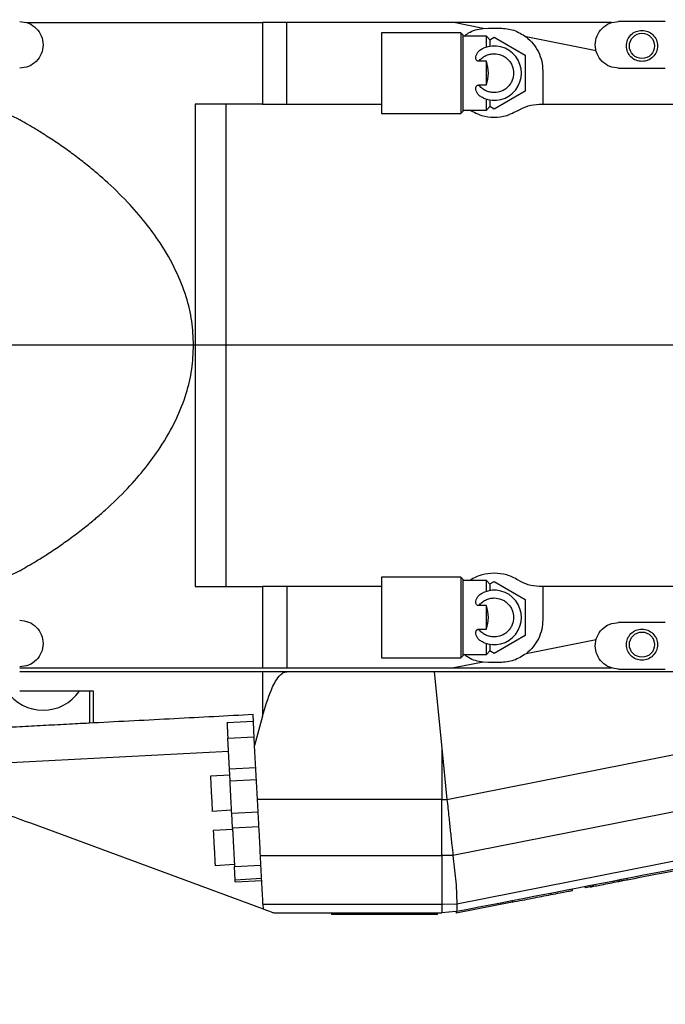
# Model space of a CAD drawing. Extents: x 0 to 841, y 0 to 594.
# Tile 22 of 65: x 254 to 262, y 186 to 199. Entities that reach past the tile are written whole.
import ezdxf

# ---------------------------------------------------------------- set-up
doc = ezdxf.new("R2010")
doc.units = 0
doc.layers.get('0').update_dxf_attribs({"linetype": 'CONTINUOUS'})
doc.styles.add('SLDTEXTSTYLE1', font='TXT', dxfattribs={"width": 0.75})
doc.dimstyles.new('SLDDIMSTYLE0', dxfattribs={"dimtxt": 3.5, "dimasz": 3.556, "dimexe": 0, "dimexo": 0.0625, "dimgap": 0.875, "dimtad": 1, "dimdec": 1, "dimlfac": 10, "dimrnd": 1e-09, "dimzin": 12, "dimtxsty": 'SLDTEXTSTYLE1', "dimsah": 1, "dimcen": 0, "dimazin": 3, "dimtfac": 1, "dimtdec": 1, "dimtofl": 0, "dimtmove": 0, "dimatfit": 3, "dimtolj": 1, "dimtzin": 12})
doc.dimstyles.new('SLDDIMSTYLE1', dxfattribs={"dimtxt": 3.5, "dimasz": 3.556, "dimexe": 0, "dimexo": 0.0625, "dimgap": 0.875, "dimtad": 1, "dimdec": 4, "dimlfac": 10, "dimzin": 12, "dimtxsty": 'SLDTEXTSTYLE1', "dimsah": 1, "dimcen": 0.09, "dimazin": 3, "dimtfac": 1, "dimtofl": 0, "dimtmove": 0, "dimatfit": 3, "dimtolj": 1, "dimtzin": 12})

# ---------------------------------------------------------------- blocks, each defined once
blk = doc.blocks.new('_D_26')
at = {"color": 2, "linetype": 'CONTINUOUS'}
for q in [(320.997, 194.975), (201.997, 75.974)]:
    blk.add_line((221.96, 95.937), q, dxfattribs=at)
blk.add_solid([(221.96, 95.937), (219.176, 93.692), (219.715, 93.153)], dxfattribs=at)
at = {"color": 2, "linetype": 'CONTINUOUS', "insert": (198.807, 79.164, 0.01), "char_height": 3.5, "attachment_point": 1, "rotation": 45, "style": 'SLDTEXTSTYLE1'}
blk.add_mtext('R1400.6', dxfattribs=at)
blk = doc.blocks.new('_D_29')
at = {"color": 2, "linetype": 'CONTINUOUS'}
for p, q in [((234.677, 194.975), (162.699, 194.975)), ((391.527, 72.813), (400.147, 57.884))]:
    blk.add_line(p, q, dxfattribs=at)
blk.add_arc((320.997, 194.975), 157.299, 300, 180, dxfattribs=at)
for points in [[(163.699, 194.975), (164.12, 198.526), (163.358, 198.535)], [(399.647, 58.75), (402.9, 60.235), (402.512, 60.891)]]:
    blk.add_solid(points, dxfattribs=at)
at = {"color": 2, "linetype": 'CONTINUOUS', "char_height": 3.5, "attachment_point": 1, "rotation": 315.2963, "style": 'SLDTEXTSTYLE1'}
for s, insert in [('-', (430.85, 313.913, 0.01)), ('240°', (431.952, 312.822, 0.01))]:
    blk.add_mtext(s, dxfattribs=dict(at, insert=insert))
blk = doc.blocks.new('_D_30')
at = {"color": 2, "linetype": 'CONTINUOUS'}
for p, q in [((391.527, 317.136), (395.626, 324.235)), ((234.677, 194.975), (171.74, 194.975))]:
    blk.add_line(p, q, dxfattribs=at)
blk.add_arc((320.997, 194.975), 148.257, 180, 60, dxfattribs=at)
for points in [[(395.126, 323.369), (397.99, 321.227), (398.378, 321.882)], [(172.74, 194.975), (172.402, 191.414), (173.164, 191.423)]]:
    blk.add_solid(points, dxfattribs=at)
at = {"color": 2, "linetype": 'CONTINUOUS', "char_height": 3.5, "attachment_point": 1, "rotation": 6.8376, "style": 'SLDTEXTSTYLE1'}
for s, insert in [('240°', (334.737, 51.847, 0.01)), ('+', (331.928, 51.51, 0.01))]:
    blk.add_mtext(s, dxfattribs=dict(at, insert=insert))
blk = doc.blocks.new('SW_CENTERMARKSYMBOL_3')
at = {"color": 0, "linetype": 'CONTINUOUS'}
blk.add_line((-0.5, 0), (-85.32, 0), dxfattribs=at)

msp = doc.modelspace()

# ---------------------------------------------------------------- linework, layer by layer
at = {"color": 7, "linetype": 'CONTINUOUS'}
for p, q in [((257.11979, 199.124591), (257.11979, 198.074591)), ((257.43204, 199.124591), (257.11979, 199.124591)), ((257.43204, 198.074591), (257.43204, 199.124591)), ((259.580348, 199.124591), (257.43204, 199.124591)), ((259.954841, 199.050439), (259.580348, 199.124591)), ((261.607349, 199.124591), (259.580348, 199.124591)), ((262.297291, 199.138391), (261.697291, 199.138391)), ((259.667291, 198.994591), (258.64694, 198.994591)), ((259.69762, 198.964262), (259.667291, 198.994591)), ((259.667291, 198.994591), (259.667291, 197.954591)), ((259.997291, 198.949591), (259.696973, 198.949591)), ((259.954841, 199.050439), (260.022291, 199.054591)), ((260.047457, 198.899426), (259.997291, 198.949591)), ((259.997291, 198.810001), (259.997291, 198.949591)), ((260.022291, 199.054591), (260.172291, 199.054591)), ((260.042211, 198.904671), (260.097291, 198.936471)), ((260.097291, 198.936471), (260.497291, 198.705531)), ((261.406941, 198.762916), (260.506843, 198.94114)), ((260.497291, 198.705531), (260.497291, 198.243651)), ((259.997291, 198.62666), (259.89886, 198.62666)), ((259.997291, 198.322522), (259.997291, 198.62666)), ((260.722291, 198.504591), (260.722291, 198.074591)), ((261.697291, 198.538391), (262.297291, 198.538391)), ((259.89886, 198.322522), (259.997291, 198.322522)), ((260.497291, 198.243651), (260.097291, 198.012711)), ((257.11979, 198.074591), (256.254015, 198.074591)), ((256.254015, 198.074591), (256.254015, 191.874591)), ((256.653336, 191.874591), (256.653336, 198.074591)), ((257.11979, 198.074591), (257.43204, 198.074591)), ((257.43204, 198.074591), (258.647291, 198.074591)), ((259.997291, 197.999591), (259.997291, 198.139181)), ((259.997291, 197.999591), (260.047417, 198.049716)), ((260.676477, 198.074591), (260.722291, 198.074591)), ((260.722291, 198.074591), (263.167593, 198.074591)), ((258.64694, 197.954591), (259.667291, 197.954591)), ((259.667291, 197.954591), (259.69762, 197.98492)), ((259.696973, 197.999591), (259.997291, 197.999591)), ((260.097291, 198.012711), (260.042211, 198.044511)), ((259.667291, 191.994591), (258.64694, 191.994591)), ((259.69762, 191.964262), (259.667291, 191.994591)), ((259.667291, 191.994591), (259.667291, 190.954591)), ((256.254015, 191.874591), (257.11979, 191.874591)), ((257.11979, 191.874591), (257.11979, 190.824591)), ((257.43204, 191.874591), (257.11979, 191.874591)), ((258.647291, 191.874591), (257.43204, 191.874591)), ((257.43204, 191.874591), (257.43204, 190.824591)), ((259.997291, 191.949591), (259.696973, 191.949591)), ((260.047457, 191.899426), (259.997291, 191.949591)), ((259.997291, 191.810001), (259.997291, 191.949591)), ((260.042211, 191.904671), (260.097291, 191.936471)), ((260.097291, 191.936471), (260.497291, 191.705531)), ((260.722291, 191.874591), (260.676477, 191.874591)), ((260.722291, 191.874591), (260.722291, 191.444591)), ((263.167593, 191.874591), (260.722291, 191.874591)), ((259.997291, 191.62666), (259.89886, 191.62666)), ((259.997291, 191.322522), (259.997291, 191.62666)), ((260.497291, 191.705531), (260.497291, 191.243651)), ((262.297291, 191.410791), (261.697291, 191.410791)), ((259.89886, 191.322522), (259.997291, 191.322522)), ((260.497291, 191.243651), (260.097291, 191.012711)), ((259.997291, 190.999591), (259.997291, 191.139181)), ((261.406941, 191.186266), (260.506843, 191.008042)), ((259.667291, 190.954591), (259.69762, 190.98492)), ((259.696973, 190.999591), (259.997291, 190.999591)), ((259.997291, 190.999591), (260.047417, 191.049716)), ((260.097291, 191.012711), (260.042211, 191.044511)), ((258.64694, 190.954591), (259.667291, 190.954591)), ((259.954841, 190.898743), (259.580348, 190.824591)), ((260.022291, 190.894591), (259.954841, 190.898743)), ((260.172291, 190.894591), (260.022291, 190.894591)), ((257.11979, 190.824591), (257.43204, 190.824591)), ((257.11979, 190.774591), (257.11979, 190.203088)), ((257.43204, 190.774591), (257.11979, 190.774591)), ((257.43204, 190.824591), (259.580348, 190.824591)), ((259.32783, 190.774591), (257.43204, 190.774591)), ((259.32783, 190.774591), (259.423841, 189.795391)), ((266.997291, 190.774591), (259.32783, 190.774591)), ((259.580348, 190.824591), (261.607349, 190.824591)), ((261.697291, 190.810791), (262.297291, 190.810791)), ((254.947288, 190.524591), (253.997291, 190.524591)), ((254.895008, 190.524591), (254.895008, 190.114414)), ((254.947288, 190.117154), (254.947288, 190.524591)), ((259.49062, 189.134371), (265.537569, 190.331699)), ((257.01808, 189.827849), (256.997288, 190.22459)), ((257.11979, 190.203088), (257.01808, 189.827849)), ((254.947288, 190.117154), (254.895008, 190.114414)), ((257.001815, 190.138208), (256.662281, 190.120414)), ((256.672748, 189.920688), (257.012282, 189.938482)), ((256.693683, 189.521236), (256.672748, 189.920688)), ((257.054444, 189.133989), (257.01808, 189.827849)), ((259.423841, 189.795391), (259.423841, 189.133989)), ((259.423841, 189.795391), (259.49062, 189.134371)), ((265.57346, 189.601576), (259.567553, 188.412374)), ((256.697535, 189.447737), (256.448828, 189.434703)), ((257.033217, 189.539031), (256.693683, 189.521236)), ((256.701543, 189.371254), (256.693683, 189.521236)), ((256.701543, 189.371254), (257.041077, 189.389049)), ((266.997291, 189.247864), (259.615602, 187.78625)), ((259.423841, 189.133989), (257.054444, 189.133989)), ((259.423841, 188.4108), (259.423841, 189.133989)), ((256.467902, 188.985085), (256.721332, 188.998367)), ((256.72322, 188.957626), (257.062754, 188.97542)), ((256.73333, 188.76473), (256.72322, 188.957626)), ((254.136004, 188.83237), (257.12826, 187.725501)), ((256.738858, 188.748942), (256.485463, 188.735662)), ((257.072864, 188.782525), (256.73333, 188.76473)), ((256.504537, 188.286044), (256.757967, 188.299326)), ((257.092345, 188.4108), (259.423841, 188.4108)), ((259.567553, 188.412374), (259.423841, 188.4108)), ((259.567553, 188.412374), (259.608896, 188.037637)), ((256.759292, 188.269339), (257.098826, 188.287134)), ((256.768311, 188.09725), (256.759292, 188.269339)), ((257.107845, 188.115044), (256.768311, 188.09725)), ((256.76957, 188.073223), (257.109104, 188.091018)), ((261.806553, 188.100744), (261.806553, 188.121118)), ((259.608896, 188.037637), (259.615602, 187.78625)), ((260.823625, 187.930056), (260.823625, 187.909682)), ((261.103032, 187.963993), (261.103032, 187.984543)), ((261.271752, 188.017563), (261.271752, 187.996269)), ((261.377548, 188.017354), (261.272178, 187.996872)), ((261.272178, 187.996872), (261.272178, 188.017246)), ((261.273797, 187.997189), (261.272178, 187.996872)), ((261.330114, 188.029686), (261.330114, 188.006665)), ((261.377548, 188.017354), (261.377548, 188.037728)), ((260.328316, 187.813403), (259.607291, 187.67325)), ((260.328316, 187.833778), (260.328316, 187.813403)), ((257.125023, 187.787267), (259.423841, 187.787267)), ((257.125023, 187.787267), (257.12826, 187.725501)), ((257.265887, 187.674591), (259.413082, 187.674591)), ((258.007291, 187.674591), (258.007291, 187.654591)), ((259.367269, 187.654591), (259.367269, 187.674591)), ((259.413082, 187.674591), (259.423841, 187.674649)), ((259.423841, 187.787267), (259.615507, 187.789823)), ((259.423841, 187.787267), (259.423841, 187.674649)), ((259.603891, 187.692964), (259.423841, 187.674649)), ((259.603891, 187.692964), (259.618018, 187.69571)), ((259.607291, 187.693625), (259.607291, 187.67325)), ((259.615602, 187.78625), (259.618018, 187.69571)), ((259.367269, 187.654591), (258.007291, 187.654591))]:
    msp.add_line(p, q, dxfattribs=at)
at = {"color": 8, "linetype": 'CONTINUOUS'}
msp.add_line((256.681641, 189.750999), (251.945471, 189.502787), dxfattribs=at)
at = {"color": 1, "linetype": 'CONTINUOUS'}
msp.add_circle((320.997291, 194.974591), 140.06, dxfattribs=at)
at = {"color": 7, "linetype": 'CONTINUOUS'}
for centre in [(261.997291, 198.824591), (261.997291, 191.124591)]:
    msp.add_circle(centre, 0.1621, dxfattribs=at)
for centre, radius, start, end in [((260.097291, 198.474591), 0.35, 246.5656861, 113.4343139), ((260.097291, 191.474591), 0.35, 246.5656861, 113.4343139), ((254.297291, 190.851291), 0.57, 214.9697805, 324.9923819), ((259.423841, 194.974591), 5.840602, 270, 270.6551118)]:
    msp.add_arc(centre, radius, start, end, dxfattribs=at)
for points in [[(253.997291, 199.138391), (254.036556, 199.133882), (254.115085, 199.124863), (254.214946, 199.055488), (254.281671, 198.956324), (254.305101, 198.838391), (254.281671, 198.720458), (254.214946, 198.621294), (254.115085, 198.551919), (254.036556, 198.542901), (253.997291, 198.538391)], [(254.087233, 199.124591), (254.429856, 199.124591), (255.115102, 199.124591), (256.133103, 199.124591), (256.790894, 199.124591), (257.11979, 199.124591)], [(261.697291, 198.538391), (261.658027, 198.542901), (261.579497, 198.551919), (261.479636, 198.621294), (261.412912, 198.720458), (261.389481, 198.838391), (261.412912, 198.956324), (261.479636, 199.055488), (261.579497, 199.124863), (261.658027, 199.133882), (261.697291, 199.138391)], [(258.647291, 198.994591), (258.647291, 198.986775), (258.647291, 198.971142), (258.647291, 198.850892), (258.647291, 198.679009), (258.647291, 198.474591), (258.647291, 198.270173), (258.647291, 198.09829), (258.647291, 197.97804), (258.647291, 197.962407), (258.647291, 197.954591)], [(259.697291, 197.984591), (259.697291, 197.991957), (259.697291, 198.006687), (259.697291, 198.12), (259.697291, 198.281967), (259.697291, 198.474591), (259.697291, 198.667215), (259.697291, 198.829183), (259.697291, 198.942495), (259.697291, 198.957226), (259.697291, 198.964591)], [(260.506843, 198.94114), (260.538529, 198.913361), (260.6019, 198.857802), (260.669279, 198.749867), (260.713964, 198.630733), (260.719515, 198.546638), (260.722291, 198.504591)], [(261.997291, 198.624591), (261.971115, 198.627597), (261.918762, 198.63361), (261.852188, 198.67986), (261.807705, 198.745969), (261.792084, 198.824591), (261.807705, 198.903213), (261.852188, 198.969322), (261.918762, 199.015572), (261.971115, 199.021585), (261.997291, 199.024591)], [(261.997291, 199.024591), (262.023468, 199.021585), (262.07582, 199.015572), (262.142394, 198.969322), (262.186878, 198.903213), (262.202498, 198.824591), (262.186878, 198.745969), (262.142394, 198.67986), (262.07582, 198.63361), (262.023468, 198.627597), (261.997291, 198.624591)], [(260.047291, 198.821001), (260.047291, 198.843685), (260.047291, 198.889053), (260.047291, 198.896078), (260.047291, 198.899591)], [(260.047291, 198.049591), (260.047291, 198.053104), (260.047291, 198.060129), (260.047291, 198.105497), (260.047291, 198.128181)], [(260.405895, 197.99505), (260.44813, 198.018043), (260.5326, 198.06403), (260.628518, 198.071071), (260.676477, 198.074591)], [(260.405895, 197.99505), (260.357726, 197.969399), (260.261387, 197.918096), (260.097291, 197.897448), (259.933196, 197.918096), (259.836857, 197.969399), (259.788687, 197.99505)], [(258.647291, 191.994591), (258.647291, 191.986775), (258.647291, 191.971142), (258.647291, 191.850892), (258.647291, 191.679009), (258.647291, 191.474591), (258.647291, 191.270173), (258.647291, 191.09829), (258.647291, 190.97804), (258.647291, 190.962407), (258.647291, 190.954591)], [(260.097291, 192.044851), (260.042593, 192.040836), (259.933196, 192.032806), (259.836857, 191.980357), (259.788687, 191.954132)], [(260.405895, 191.954132), (260.357726, 191.980357), (260.261387, 192.032806), (260.15199, 192.040836), (260.097291, 192.044851)], [(259.697291, 190.984591), (259.697291, 190.991957), (259.697291, 191.006687), (259.697291, 191.12), (259.697291, 191.281967), (259.697291, 191.474591), (259.697291, 191.667215), (259.697291, 191.829183), (259.697291, 191.942495), (259.697291, 191.957226), (259.697291, 191.964591)], [(260.047291, 191.821001), (260.047291, 191.843685), (260.047291, 191.889053), (260.047291, 191.896078), (260.047291, 191.899591)], [(260.676477, 191.874591), (260.628518, 191.878111), (260.5326, 191.885152), (260.44813, 191.931139), (260.405895, 191.954132)], [(253.997291, 191.438391), (254.036556, 191.433882), (254.115085, 191.424863), (254.214946, 191.355488), (254.281671, 191.256324), (254.305101, 191.138391), (254.281671, 191.020458), (254.214946, 190.921294), (254.115085, 190.851919), (254.036556, 190.842901), (253.997291, 190.838391)], [(260.722291, 191.444591), (260.719515, 191.402544), (260.713964, 191.318449), (260.669279, 191.199315), (260.6019, 191.09138), (260.538529, 191.035821), (260.506843, 191.008042)], [(261.697291, 190.810791), (261.658027, 190.815301), (261.579497, 190.824319), (261.479636, 190.893694), (261.412912, 190.992858), (261.389481, 191.110791), (261.412912, 191.228724), (261.479636, 191.327888), (261.579497, 191.397263), (261.658027, 191.406282), (261.697291, 191.410791)], [(261.997291, 190.924591), (261.971115, 190.927597), (261.918762, 190.93361), (261.852188, 190.97986), (261.807705, 191.045969), (261.792084, 191.124591), (261.807705, 191.203213), (261.852188, 191.269322), (261.918762, 191.315572), (261.971115, 191.321585), (261.997291, 191.324591)], [(261.997291, 191.324591), (262.023468, 191.321585), (262.07582, 191.315572), (262.142394, 191.269322), (262.186878, 191.203213), (262.202498, 191.124591), (262.186878, 191.045969), (262.142394, 190.97986), (262.07582, 190.93361), (262.023468, 190.927597), (261.997291, 190.924591)], [(260.047291, 191.049591), (260.047291, 191.053104), (260.047291, 191.060129), (260.047291, 191.105497), (260.047291, 191.128181)], [(253.997291, 190.824591), (254.350006, 190.824591), (255.055436, 190.824591), (256.104066, 190.824591), (256.781215, 190.824591), (257.11979, 190.824591)], [(257.11979, 190.774591), (256.781215, 190.774591), (256.104066, 190.774591), (255.055436, 190.774591), (254.350006, 190.774591), (253.997291, 190.774591)], [(256.662281, 190.120414), (256.662439, 190.117412), (256.662753, 190.111407), (256.665174, 190.065221), (256.668634, 189.999203), (256.671377, 189.94686), (256.672748, 189.920688)], [(256.449076, 189.434716), (256.449253, 189.431338), (256.449607, 189.424584), (256.45233, 189.372624), (256.456222, 189.298353), (256.460851, 189.210024), (256.46548, 189.121696), (256.469373, 189.047425), (256.472096, 188.995465), (256.47245, 188.98871), (256.472627, 188.985333)], [(256.72322, 188.957626), (256.721903, 188.982771), (256.719267, 189.033062), (256.713522, 189.142684), (256.707277, 189.261836), (256.703454, 189.334782), (256.701543, 189.371254)], [(256.485711, 188.735675), (256.485888, 188.732298), (256.486242, 188.725543), (256.488965, 188.673583), (256.492857, 188.599312), (256.497486, 188.510984), (256.502116, 188.422655), (256.506008, 188.348384), (256.508731, 188.296424), (256.509085, 188.289669), (256.509262, 188.286292)], [(256.73333, 188.76473), (256.734134, 188.749389), (256.735742, 188.718705), (256.739046, 188.655664), (256.742743, 188.585111), (256.746665, 188.510269), (256.75054, 188.436332), (256.754097, 188.368459), (256.757181, 188.309614), (256.758588, 188.282764), (256.759292, 188.269339)], [(259.423841, 188.4108), (259.423841, 188.297601), (259.423841, 188.071201), (259.423841, 187.881912), (259.423841, 187.787267)], [(256.76957, 188.073223), (256.769515, 188.074271), (256.769405, 188.076367), (256.768676, 188.090289), (256.768311, 188.09725)]]:
    msp.add_open_spline(points, degree=3, dxfattribs=at)
for points, knots in [([(259.712974, 198.949591), (259.730145, 198.964363), (259.79781, 199.022573), (259.887736, 199.038531), (259.954841, 199.050439)], [0, 0, 0, 0, 0.253769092, 1, 1, 1, 1]), ([(260.172291, 199.054591), (260.232741, 199.049474), (260.353642, 199.039239), (260.455775, 198.97384), (260.506843, 198.94114)], [0, 0, 0, 0, 0.499991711, 1, 1, 1, 1]), ([(259.89886, 198.62666), (259.894159, 198.627022), (259.887289, 198.627551), (259.879292, 198.631579), (259.87211, 198.637361), (259.864497, 198.64992), (259.860491, 198.672819), (259.864859, 198.704046), (259.881846, 198.739144), (259.912787, 198.772496), (259.94252, 198.787737), (259.958097, 198.795722)], [0, 0, 0, 0, 0.054993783, 0.08035797, 0.105798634, 0.16603847, 0.257615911, 0.398808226, 0.575713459, 0.777717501, 1, 1, 1, 1]), ([(259.89886, 198.62666), (259.911464, 198.641098), (259.936666, 198.669968), (259.986038, 198.700604), (260.040208, 198.720875), (260.078432, 198.723363), (260.097291, 198.724591)], [0, 0, 0, 0, 0.250081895, 0.500039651, 0.753332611, 1, 1, 1, 1]), ([(260.097291, 198.724591), (260.128727, 198.721233), (260.177258, 198.71605), (260.235538, 198.684925), (260.275257, 198.652626), (260.307779, 198.612842), (260.33792, 198.554582), (260.353359, 198.474591), (260.337924, 198.394618), (260.307789, 198.336356), (260.275282, 198.296582), (260.235553, 198.264267), (260.177276, 198.233135), (260.128727, 198.227949), (260.097291, 198.224591)], [0, 0, 0, 0, 0.119721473, 0.184826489, 0.249999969, 0.315105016, 0.380278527, 0.5, 0.619721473, 0.684826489, 0.749999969, 0.815105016, 0.880278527, 1, 1, 1, 1]), ([(259.997291, 198.322522), (260.009791, 198.373211), (260.034791, 198.47459), (260.009791, 198.575969), (259.997291, 198.62666)], [0, 0, 0, 0, 0.499990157, 1, 1, 1, 1]), ([(252.083754, 198.551877), (252.306493, 198.503482), (252.751439, 198.40681), (253.395569, 198.182832), (253.797647, 197.976729), (253.997291, 197.874392)], [0, 0, 0, 0, 0.335405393, 0.670007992, 1, 1, 1, 1]), ([(259.958097, 198.15346), (259.942472, 198.161473), (259.91275, 198.176715), (259.881855, 198.210053), (259.864874, 198.245065), (259.860617, 198.275631), (259.863828, 198.29601), (259.869078, 198.307071), (259.873818, 198.313171), (259.879232, 198.317569), (259.887252, 198.321624), (259.894144, 198.322157), (259.89886, 198.322522)], [0, 0, 0, 0, 0.222867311, 0.423948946, 0.60053714, 0.741439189, 0.82519503, 0.860817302, 0.893895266, 0.919420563, 0.944856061, 1, 1, 1, 1]), ([(260.097291, 198.224591), (260.078164, 198.225813), (260.03992, 198.228256), (259.985572, 198.248808), (259.936532, 198.279474), (259.911306, 198.3083), (259.89886, 198.322522)], [0, 0, 0, 0, 0.250081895, 0.500039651, 0.753332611, 1, 1, 1, 1]), ([(256.233045, 194.974591), (256.228336, 195.078418), (256.218773, 195.289274), (256.140486, 195.611611), (256.006382, 195.951839), (255.824158, 196.268945), (255.609856, 196.562136), (255.374688, 196.831491), (255.154351, 197.045379), (254.965514, 197.209727), (254.823352, 197.325719), (254.67057, 197.442242), (254.509392, 197.557083), (254.355834, 197.659257), (254.185128, 197.766565), (254.068284, 197.833639), (253.997291, 197.874392)], [0, 0, 0, 0, 0.081111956, 0.16472562, 0.258216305, 0.367219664, 0.451013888, 0.543411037, 0.647900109, 0.691822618, 0.739754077, 0.791699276, 0.842312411, 0.894662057, 0.935997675, 1, 1, 1, 1]), ([(253.997291, 192.07479), (254.068368, 192.115593), (254.185356, 192.182751), (254.356235, 192.290183), (254.509928, 192.392466), (254.671233, 192.507426), (254.824147, 192.624086), (254.966428, 192.740223), (255.155393, 192.904761), (255.375836, 193.118882), (255.611047, 193.388519), (255.825293, 193.681972), (256.007492, 193.999557), (256.141169, 194.339759), (256.218912, 194.661447), (256.228381, 194.871262), (256.233045, 194.974591)], [0, 0, 0, 0, 0.064078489, 0.105468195, 0.157853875, 0.208512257, 0.260511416, 0.308490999, 0.352455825, 0.457028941, 0.549486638, 0.633324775, 0.742362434, 0.836086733, 0.919276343, 1, 1, 1, 1]), ([(253.997291, 192.07479), (253.767259, 191.958048), (253.31017, 191.726075), (252.576456, 191.495376), (251.824175, 191.335979), (251.311921, 191.299379), (251.054018, 191.280952)], [0, 0, 0, 0, 0.251329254, 0.499406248, 0.747967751, 1, 1, 1, 1]), ([(259.89886, 191.62666), (259.894159, 191.627022), (259.887289, 191.627551), (259.879292, 191.631579), (259.87211, 191.637361), (259.864497, 191.64992), (259.860491, 191.672819), (259.864859, 191.704046), (259.881846, 191.739144), (259.912787, 191.772496), (259.94252, 191.787737), (259.958097, 191.795722)], [0, 0, 0, 0, 0.054993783, 0.08035797, 0.105798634, 0.16603847, 0.257615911, 0.398808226, 0.575713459, 0.777717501, 1, 1, 1, 1]), ([(259.89886, 191.62666), (259.911464, 191.641098), (259.936666, 191.669968), (259.986038, 191.700604), (260.040208, 191.720875), (260.078432, 191.723363), (260.097291, 191.724591)], [0, 0, 0, 0, 0.250081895, 0.500039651, 0.753332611, 1, 1, 1, 1]), ([(260.097291, 191.724591), (260.128727, 191.721233), (260.177258, 191.71605), (260.235538, 191.684925), (260.275257, 191.652626), (260.307779, 191.612842), (260.33792, 191.554582), (260.353359, 191.474591), (260.337924, 191.394618), (260.307789, 191.336356), (260.275282, 191.296582), (260.235553, 191.264267), (260.177276, 191.233135), (260.128727, 191.227949), (260.097291, 191.224591)], [0, 0, 0, 0, 0.119721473, 0.184826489, 0.249999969, 0.315105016, 0.380278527, 0.5, 0.619721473, 0.684826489, 0.749999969, 0.815105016, 0.880278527, 1, 1, 1, 1]), ([(259.997291, 191.322522), (260.009791, 191.373211), (260.034791, 191.47459), (260.009791, 191.575969), (259.997291, 191.62666)], [0, 0, 0, 0, 0.499990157, 1, 1, 1, 1]), ([(259.958097, 191.15346), (259.942472, 191.161473), (259.91275, 191.176715), (259.881855, 191.210053), (259.864874, 191.245065), (259.860617, 191.275631), (259.863828, 191.29601), (259.869078, 191.307071), (259.873818, 191.313171), (259.879232, 191.317569), (259.887252, 191.321624), (259.894144, 191.322157), (259.89886, 191.322522)], [0, 0, 0, 0, 0.222867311, 0.423948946, 0.60053714, 0.741439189, 0.82519503, 0.860817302, 0.893895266, 0.919420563, 0.944856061, 1, 1, 1, 1]), ([(260.097291, 191.224591), (260.078164, 191.225813), (260.03992, 191.228256), (259.985572, 191.248808), (259.936532, 191.279474), (259.911306, 191.3083), (259.89886, 191.322522)], [0, 0, 0, 0, 0.250081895, 0.500039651, 0.753332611, 1, 1, 1, 1]), ([(259.954841, 190.898743), (259.887736, 190.910651), (259.79781, 190.926609), (259.730145, 190.984819), (259.712974, 190.999591)], [0, 0, 0, 0, 0.746230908, 1, 1, 1, 1]), ([(260.506843, 191.008042), (260.455775, 190.975342), (260.353642, 190.909943), (260.232741, 190.899708), (260.172291, 190.894591)], [0, 0, 0, 0, 0.5000082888, 1, 1, 1, 1]), ([(257.11979, 190.203088), (257.153005, 190.318156), (257.204558, 190.49675), (257.297612, 190.68737), (257.369552, 190.755419), (257.406025, 190.772323), (257.423589, 190.773854), (257.43204, 190.774591)], [0, 0, 0, 0, 0.531755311, 0.825329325, 0.92264115, 0.962777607, 1, 1, 1, 1]), ([(256.997288, 190.22459), (256.661052, 190.206968), (255.988581, 190.171726), (255.294386, 190.135344), (254.947288, 190.117154)], [0, 0, 0, 0, 0.499999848, 1, 1, 1, 1]), ([(254.895008, 190.114414), (254.885617, 190.113922), (254.864049, 190.112791), (254.758734, 190.107272), (254.609653, 190.099459), (254.451828, 190.091188), (254.297301, 190.083089), (254.142697, 190.074987), (253.985138, 190.06673), (253.857794, 190.060056), (253.778501, 190.0559), (253.722761, 190.052979), (253.708745, 190.052244), (253.699574, 190.051764)], [0, 0, 0, 0, 0.093740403, 0.21528549, 0.323838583, 0.414812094, 0.499759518, 0.584706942, 0.675680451, 0.784233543, 0.856730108, 0.906259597, 1, 1, 1, 1]), ([(251.945471, 189.502787), (252.31538, 189.406752), (253.055248, 189.214668), (253.775735, 188.959809), (254.136004, 188.83237)], [0, 0, 0, 0, 0.4999647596, 1, 1, 1, 1]), ([(257.092345, 188.4108), (257.089902, 188.457415), (257.085126, 188.54854), (257.075895, 188.724688), (257.065663, 188.919913), (257.058241, 189.061539), (257.054444, 189.133989)], [0, 0, 0, 0, 0.255768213, 0.499982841, 0.744211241, 1, 1, 1, 1]), ([(259.49062, 189.134371), (259.498594, 189.058186), (259.513409, 188.916637), (259.534315, 188.719279), (259.552865, 188.547109), (259.562736, 188.45656), (259.567553, 188.412374)], [0, 0, 0, 0, 0.269522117, 0.50076095, 0.756382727, 1, 1, 1, 1]), ([(259.618018, 187.69571), (261.124328, 187.988505), (263.064784, 188.365689), (265.227489, 188.786078), (265.881661, 188.913238), (266.102771, 188.956218)], [0, 0, 0, 0, 0.696681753, 0.897478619, 1, 1, 1, 1]), ([(257.125023, 187.787267), (257.120063, 187.881904), (257.110143, 188.071185), (257.098278, 188.297592), (257.092345, 188.4108)], [0, 0, 0, 0, 0.499977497, 1, 1, 1, 1]), ([(261.806553, 188.100744), (261.868985, 188.112877), (261.991008, 188.136592), (262.180623, 188.173479), (262.356647, 188.207579), (262.459363, 188.227608), (262.506618, 188.236822)], [0, 0, 0, 0, 0.255886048, 0.500122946, 0.770030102, 1, 1, 1, 1]), ([(261.377548, 188.017354), (261.401521, 188.022027), (261.451275, 188.031726), (261.551948, 188.051221), (261.671217, 188.074522), (261.758695, 188.091471), (261.806553, 188.100744)], [0, 0, 0, 0, 0.240783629, 0.49973097, 0.726311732, 1, 1, 1, 1]), ([(261.648433, 188.070008), (261.647139, 188.069757), (261.628271, 188.066089), (261.627898, 188.066017), (261.62755, 188.065949)], [0, 0, 0, 0, 0.068608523, 1, 1, 1, 1]), ([(261.782861, 188.096138), (261.772903, 188.094203), (261.752993, 188.090333), (261.721422, 188.084196), (261.693913, 188.078849), (261.68169, 188.076473), (261.683009, 188.076729), (261.683211, 188.076768)], [0, 0, 0, 0, 0.177735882, 0.35534206, 0.651522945, 0.946668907, 1, 1, 1, 1]), ([(260.823625, 187.909682), (260.865614, 187.917822), (260.946065, 187.933419), (261.03391, 187.950582), (261.092073, 187.961823), (261.09941, 187.963276), (261.103032, 187.963993)], [0, 0, 0, 0, 0.261160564, 0.500388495, 0.753307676, 1, 1, 1, 1]), ([(261.336, 188.009312), (261.334315, 188.008992), (261.32759, 188.007715), (261.356148, 188.013225), (261.377548, 188.017354)], [0, 0, 0, 0, 0.250604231, 1, 1, 1, 1]), ([(260.328316, 187.813403), (260.414695, 187.830194), (260.587441, 187.863772), (260.7449, 187.894379), (260.823625, 187.909682)], [0, 0, 0, 0, 0.500035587, 1, 1, 1, 1]), ([(257.12826, 187.725501), (257.166853, 187.711209), (257.222412, 187.690633), (257.260534, 187.676554), (257.264131, 187.675235), (257.265887, 187.674591)], [0, 0, 0, 0, 0.53803991, 0.774575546, 1, 1, 1, 1])]:
    msp.add_open_spline(points, degree=3, knots=knots, dxfattribs=at)

# ---------------------------------------------------------------- block references
at = {"color": 4, "linetype": 'CONTINUOUS'}
msp.add_blockref('SW_CENTERMARKSYMBOL_3', (320.997291, 194.974591), dxfattribs=at)

# ---------------------------------------------------------------- dimensions: what is measured, and where the dimension line sits
at = {"color": 2, "linetype": 'CONTINUOUS'}
for base, line1, line2, text, picture, middle in [((242.348016, 58.75005), ((351.969736, 194.974591), (235.677027, 194.974591)), ((343.067291, 156.748229), (391.027291, 73.679073)), '-<>', '_D_29', (431.647533, 306.775119)), ((246.868594, 323.369261), ((343.067291, 233.200952), (391.027291, 316.270109)), ((351.969736, 194.974591), (235.677027, 194.974591)), '+<>', '_D_30', (338.648151, 47.771662))]:
    dim = msp.add_angular_dim_2l(base=base, line1=line1, line2=line2, text=text, dimstyle='SLDDIMSTYLE1', dxfattribs=at)
    dim.commit()
    dim.dimension.update_dxf_attribs({"geometry": picture, "text_midpoint": middle, "dimtype": 162})
dim = msp.add_radius_dim(center=(320.997291, 194.974591), mpoint=(221.959915, 95.937215), dimstyle='SLDDIMSTYLE0', dxfattribs=at)
dim.commit()
dim.dimension.update_dxf_attribs({"geometry": '_D_26', "text_midpoint": (208.010811, 81.988111), "dimtype": 164})

doc.saveas('drawing.dxf')
